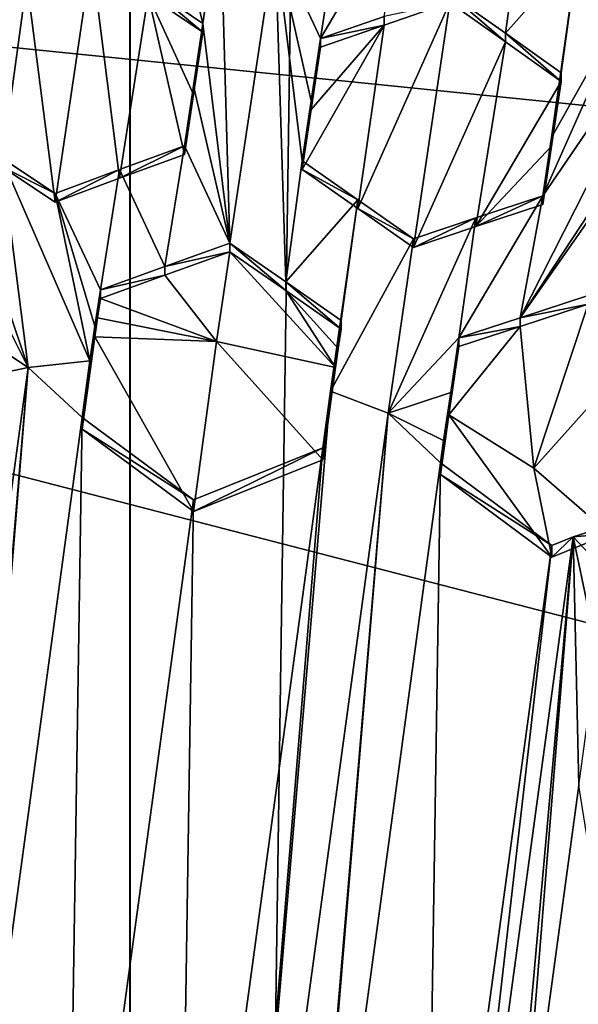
# Model space of a CAD drawing. Header units: metres. Extents: x -28 to 28, y -243 to 28.
# Tile 83 of 147: x -0.2 to 0.83, y -221.36 to -219.54. Entities that reach past the tile are written whole.
import ezdxf

# ---------------------------------------------------------------- set-up
doc = ezdxf.new("R2010")
doc.units = ezdxf.units.M
doc.layers.add('solid_10661043', color=7, linetype='CONTINUOUS')

msp = doc.modelspace()

# ---------------------------------------------------------------- linework, layer by layer
at = {"layer": 'solid_10661043'}
for points in [[(-6.468189, -240.147827, 149.682373), (0, -240.141998, 149.723801), (-2.982479, -33.177227, 120.627815)], [(0, -240.141998, 149.723801), (-0.000043, -33.363544, 120.662979), (-2.982479, -33.177227, 120.627815)], [(0, -240.141998, 149.723801), (2.982663, -33.177189, 120.627808), (-0.000043, -33.363544, 120.662979)], [(0, -240.141998, 149.723801), (6.468189, -240.147827, 149.682373), (2.982663, -33.177189, 120.627808)], [(-3.305357, -235.757614, 145.381073), (-4.885979, -33.363503, 116.919937), (0.002991, -33.878384, 117.022713)], [(3.305357, -235.757614, 145.381073), (0.002991, -33.878384, 117.022713), (4.892302, -33.362179, 116.91967)], [(0, -235.869141, 145.41066), (-3.305357, -235.757614, 145.381073), (0.002991, -33.878384, 117.022713)], [(3.305357, -235.757614, 145.381073), (0, -235.869141, 145.41066), (0.002991, -33.878384, 117.022713)], [(-5.242968, -219.076813, 116.413437), (-2.986201, -217.817337, 116.075958), (6.472847, -220.265549, 116.731956)], [(-2.986201, -217.817337, 116.075958), (4.536256, -218.580582, 116.280472), (6.472847, -220.265549, 116.731956)], [(-5.242968, -219.076813, 116.413437), (8.043475, -227.407623, 118.645668), (-8.043475, -223.244019, 117.530037)], [(-5.242968, -219.076813, 116.413437), (7.775297, -222.446243, 117.316269), (8.043475, -227.407623, 118.645668)], [(-5.242968, -219.076813, 116.413437), (6.472847, -220.265549, 116.731956), (7.775297, -222.446243, 117.316269)], [(0.135105, -219.542801, 132.449265), (0.062914, -219.249084, 132.259979), (0.033696, -219.473785, 132.406143)], [(0.135105, -219.542801, 132.449265), (0.167172, -219.320099, 132.304016), (0.062914, -219.249084, 132.259979)], [(0.387756, -219.348099, 132.311493), (0.353223, -219.570541, 132.456696), (0.509064, -219.305817, 132.275192)], [(0.471177, -219.529495, 132.421097), (0.509064, -219.305817, 132.275192), (0.353223, -219.570541, 132.456696)], [(0.135105, -219.542801, 132.449265), (0.185384, -219.949783, 132.710892), (0.167172, -219.320099, 132.304016)], [(0.167172, -219.320099, 132.304016), (0.185384, -219.949783, 132.710892), (0.269033, -219.389954, 132.345306)], [(0.387756, -219.348099, 132.311493), (0.269033, -219.389954, 132.345306), (0.353223, -219.570541, 132.456696)], [(0.69628, -219.560349, 132.416016), (0.727182, -219.336349, 132.272202), (0.593254, -219.487488, 132.382462)], [(0.69628, -219.560349, 132.416016), (0.830191, -219.409515, 132.30452), (0.727182, -219.336349, 132.272202)], [(0.269033, -219.389954, 132.345306), (0.185384, -219.949783, 132.710892), (0.289051, -220.02153, 132.750504)], [(0.269033, -219.389954, 132.345306), (0.289051, -220.02153, 132.750504), (0.319311, -219.797531, 132.604736)], [(0.335948, -219.686172, 132.53212), (0.269033, -219.389954, 132.345306), (0.319311, -219.797531, 132.604736)], [(0.353223, -219.570541, 132.456696), (0.269033, -219.389954, 132.345306), (0.335948, -219.686172, 132.53212)], [(1.173332, -219.404099, 132.246277), (0.723183, -220.088196, 132.734619), (1.017491, -219.667862, 132.431351)], [(1.173332, -219.404099, 132.246277), (1.04961, -219.444824, 132.292297), (0.723183, -220.088196, 132.734619)], [(-0.071014, -219.419189, 132.2995), (-0.191031, -219.463684, 132.3255), (-0.138837, -219.87381, 132.593307)], [(-0.019099, -219.829544, 132.566833), (-0.071014, -219.419189, 132.2995), (-0.138837, -219.87381, 132.593307)], [(-0.019099, -219.829544, 132.566833), (0.033698, -219.489944, 132.345886), (-0.071014, -219.419189, 132.2995)], [(0.69628, -219.560349, 132.416016), (0.799373, -219.633896, 132.447159), (0.830191, -219.409515, 132.30452)], [(0.781505, -219.753998, 132.523315), (0.933301, -219.483353, 132.334625), (0.830191, -219.409515, 132.30452)], [(0.781505, -219.753998, 132.523315), (0.830191, -219.409515, 132.30452), (0.799373, -219.633896, 132.447159)], [(1.04961, -219.444824, 132.292297), (0.765462, -219.861908, 132.591431), (0.723183, -220.088196, 132.734619)], [(1.04961, -219.444824, 132.292297), (0.933301, -219.483353, 132.334625), (0.765462, -219.861908, 132.591431)], [(-0.191031, -219.463684, 132.3255), (-0.311045, -219.508835, 132.34906), (-0.238024, -219.807663, 132.546082)], [(-0.191031, -219.463684, 132.3255), (-0.238024, -219.807663, 132.546082), (-0.138837, -219.87381, 132.593307)], [(0.033696, -219.473785, 132.406143), (0.033698, -219.489944, 132.345886), (0.135105, -219.558929, 132.389053)], [(0.135105, -219.542801, 132.449265), (0.033696, -219.473785, 132.406143), (0.135105, -219.558929, 132.389053)], [(-0.019099, -219.829544, 132.566833), (0.101194, -219.785873, 132.537292), (0.033698, -219.489944, 132.345886)], [(0.11783, -219.674545, 132.464584), (0.135105, -219.558929, 132.389053), (0.033698, -219.489944, 132.345886)], [(0.101194, -219.785873, 132.537292), (0.11783, -219.674545, 132.464584), (0.033698, -219.489944, 132.345886)], [(0.696281, -219.576492, 132.355728), (0.69628, -219.560349, 132.416016), (0.593254, -219.487488, 132.382462)], [(0.593254, -219.503662, 132.322144), (0.696281, -219.576492, 132.355728), (0.593254, -219.487488, 132.382462)], [(0.765462, -219.861908, 132.591431), (0.933301, -219.483353, 132.334625), (0.781505, -219.753998, 132.523315)], [(0.525431, -219.958282, 132.615936), (0.593254, -219.503662, 132.322144), (0.422694, -219.885788, 132.581909)], [(0.471174, -219.545639, 132.36084), (0.422694, -219.885788, 132.581909), (0.593254, -219.503662, 132.322144)], [(0.471177, -219.529495, 132.421097), (0.471174, -219.545639, 132.36084), (0.593254, -219.503662, 132.322144)], [(0.525431, -219.958282, 132.615936), (0.696281, -219.576492, 132.355728), (0.593254, -219.503662, 132.322144)], [(0.471177, -219.529495, 132.421097), (0.353223, -219.570541, 132.456696), (0.471174, -219.545639, 132.36084)], [(0.135105, -219.542801, 132.449265), (0.135105, -219.558929, 132.389053), (0.11783, -219.674545, 132.464584)], [(0.117842, -219.658356, 132.524628), (0.135105, -219.542801, 132.449265), (0.11783, -219.674545, 132.464584)], [(0.117842, -219.658356, 132.524628), (0.185384, -219.949783, 132.710892), (0.135105, -219.542801, 132.449265)], [(0.471174, -219.545639, 132.36084), (0.319311, -219.813614, 132.544724), (0.422694, -219.885788, 132.581909)], [(0.335959, -219.702194, 132.471954), (0.319311, -219.813614, 132.544724), (0.471174, -219.545639, 132.36084)], [(0.471174, -219.545639, 132.36084), (0.353223, -219.58667, 132.396484), (0.335959, -219.702194, 132.471954)], [(0.353223, -219.570541, 132.456696), (0.353223, -219.58667, 132.396484), (0.471174, -219.545639, 132.36084)], [(0.69628, -219.560349, 132.416016), (0.799373, -219.65004, 132.386902), (0.799373, -219.633896, 132.447159)], [(0.696281, -219.576492, 132.355728), (0.799373, -219.65004, 132.386902), (0.69628, -219.560349, 132.416016)], [(0.353223, -219.570541, 132.456696), (0.335948, -219.686172, 132.53212), (0.353223, -219.58667, 132.396484)], [(0.335948, -219.686172, 132.53212), (0.335959, -219.702194, 132.471954), (0.353223, -219.58667, 132.396484)], [(0.641179, -219.919357, 132.575943), (0.696281, -219.576492, 132.355728), (0.525431, -219.958282, 132.615936)], [(0.641179, -219.919357, 132.575943), (0.799373, -219.65004, 132.386902), (0.696281, -219.576492, 132.355728)], [(0.781506, -219.770111, 132.46315), (0.781505, -219.753998, 132.523315), (0.799373, -219.633896, 132.447159)], [(0.799373, -219.65004, 132.386902), (0.781506, -219.770111, 132.46315), (0.799373, -219.633896, 132.447159)], [(0.117842, -219.658356, 132.524628), (0.101194, -219.769806, 132.597305), (0.185384, -219.949783, 132.710892)], [(0.117842, -219.658356, 132.524628), (0.11783, -219.674545, 132.464584), (0.101194, -219.785873, 132.537292)], [(0.117842, -219.658356, 132.524628), (0.101194, -219.785873, 132.537292), (0.101194, -219.769806, 132.597305)], [(0.641179, -219.919357, 132.575943), (0.781506, -219.770111, 132.46315), (0.799373, -219.65004, 132.386902)], [(0.849652, -220.04689, 132.686417), (1.017491, -219.667862, 132.431351), (0.723183, -220.088196, 132.734619)], [(0.335948, -219.686172, 132.53212), (0.319311, -219.797531, 132.604736), (0.335959, -219.702194, 132.471954)], [(0.335959, -219.702194, 132.471954), (0.319311, -219.797531, 132.604736), (0.319311, -219.813614, 132.544724)], [(-0.188559, -220.180405, 132.859451), (-0.344957, -219.720703, 132.553604), (-0.272765, -220.013443, 132.746552)], [(-0.188559, -220.180405, 132.859451), (-0.23803, -219.79158, 132.606079), (-0.344957, -219.720703, 132.553604)], [(0.101194, -219.769806, 132.597305), (0.101194, -219.785873, 132.537292), (-0.019099, -219.829544, 132.566833)], [(0.101194, -219.769806, 132.597305), (-0.019099, -219.829544, 132.566833), (-0.019097, -219.813477, 132.626801)], [(0.101194, -219.769806, 132.597305), (-0.019097, -219.813477, 132.626801), (0.064493, -219.993057, 132.742889)], [(0.101194, -219.769806, 132.597305), (0.064493, -219.993057, 132.742889), (0.185384, -219.949783, 132.710892)], [(0.765462, -219.878006, 132.531357), (0.765462, -219.861908, 132.591431), (0.781505, -219.753998, 132.523315)], [(0.781506, -219.770111, 132.46315), (0.765462, -219.878006, 132.531357), (0.781505, -219.753998, 132.523315)], [(0.641179, -219.919357, 132.575943), (0.765462, -219.878006, 132.531357), (0.781506, -219.770111, 132.46315)], [(-0.23803, -219.79158, 132.606079), (-0.074231, -220.167816, 132.856079), (-0.138837, -219.857742, 132.653244)], [(-0.188559, -220.180405, 132.859451), (-0.074231, -220.167816, 132.856079), (-0.23803, -219.79158, 132.606079)], [(-0.23803, -219.79158, 132.606079), (-0.138837, -219.857742, 132.653244), (-0.238024, -219.807663, 132.546082)], [(0.319311, -219.797531, 132.604736), (0.289051, -220.02153, 132.750504), (0.422693, -219.869705, 132.641876)], [(0.319311, -219.813614, 132.544724), (0.319311, -219.797531, 132.604736), (0.422693, -219.869705, 132.641876)], [(-0.138837, -219.857742, 132.653244), (-0.138837, -219.87381, 132.593307), (-0.238024, -219.807663, 132.546082)], [(-0.019097, -219.813477, 132.626801), (-0.138837, -219.857742, 132.653244), (-0.054647, -220.036545, 132.771271)], [(-0.019097, -219.813477, 132.626801), (-0.019099, -219.829544, 132.566833), (-0.138837, -219.87381, 132.593307)], [(-0.019097, -219.813477, 132.626801), (-0.138837, -219.87381, 132.593307), (-0.138837, -219.857742, 132.653244)], [(-0.019097, -219.813477, 132.626801), (-0.054647, -220.036545, 132.771271), (0.064493, -219.993057, 132.742889)], [(0.422694, -219.885788, 132.581909), (0.319311, -219.813614, 132.544724), (0.422693, -219.869705, 132.641876)], [(-0.138837, -219.857742, 132.653244), (-0.074231, -220.167816, 132.856079), (-0.06473, -220.104126, 132.814957)], [(-0.138837, -219.857742, 132.653244), (-0.06473, -220.104126, 132.814957), (-0.054647, -220.036545, 132.771271)], [(0.422693, -219.869705, 132.641876), (0.289051, -220.02153, 132.750504), (0.391503, -220.093277, 132.786484)], [(0.422693, -219.869705, 132.641876), (0.381428, -220.160812, 132.830124), (0.371919, -220.224564, 132.871277)], [(0.422693, -219.869705, 132.641876), (0.371919, -220.224564, 132.871277), (0.525431, -219.942215, 132.675873)], [(0.422693, -219.869705, 132.641876), (0.391503, -220.093277, 132.786484), (0.381428, -220.160812, 132.830124)], [(0.422694, -219.885788, 132.581909), (0.422693, -219.869705, 132.641876), (0.525431, -219.942215, 132.675873)], [(0.609621, -220.125641, 132.776611), (0.765462, -219.861908, 132.591431), (0.641187, -219.903275, 132.635956)], [(0.723183, -220.088196, 132.734619), (0.765462, -219.861908, 132.591431), (0.609621, -220.125641, 132.776611)], [(0.641179, -219.919357, 132.575943), (0.765462, -219.861908, 132.591431), (0.765462, -219.878006, 132.531357)], [(0.641179, -219.919357, 132.575943), (0.641187, -219.903275, 132.635956), (0.765462, -219.861908, 132.591431)], [(0.525431, -219.958282, 132.615936), (0.422694, -219.885788, 132.581909), (0.525431, -219.942215, 132.675873)], [(0.47898, -220.265289, 132.882202), (0.641187, -219.903275, 132.635956), (0.525431, -219.942215, 132.675873)], [(0.47898, -220.265289, 132.882202), (0.609621, -220.125641, 132.776611), (0.641187, -219.903275, 132.635956)], [(0.641187, -219.903275, 132.635956), (0.525431, -219.958282, 132.615936), (0.525431, -219.942215, 132.675873)], [(0.641179, -219.919357, 132.575943), (0.525431, -219.958282, 132.615936), (0.641187, -219.903275, 132.635956)], [(0.064493, -219.993057, 132.742889), (0.185384, -219.965836, 132.651016), (0.185384, -219.949783, 132.710892)], [(0.289053, -220.037552, 132.690689), (0.289051, -220.02153, 132.750504), (0.185384, -219.949783, 132.710892)], [(0.185384, -219.965836, 132.651016), (0.289053, -220.037552, 132.690689), (0.185384, -219.949783, 132.710892)], [(0.47898, -220.265289, 132.882202), (0.525431, -219.942215, 132.675873), (0.371919, -220.224564, 132.871277)], [(0.064491, -220.009079, 132.683075), (0.160547, -220.132019, 132.75972), (0.185384, -219.965836, 132.651016)], [(0.064493, -219.993057, 132.742889), (0.064491, -220.009079, 132.683075), (0.185384, -219.965836, 132.651016)], [(0.160547, -220.132019, 132.75972), (0.380913, -220.180252, 132.772644), (0.185384, -219.965836, 132.651016)], [(0.380913, -220.180252, 132.772644), (0.289053, -220.037552, 132.690689), (0.185384, -219.965836, 132.651016)], [(0.064493, -219.993057, 132.742889), (-0.054647, -220.036545, 132.771271), (0.064491, -220.009079, 132.683075)], [(-0.188559, -220.180405, 132.859451), (-0.272765, -220.013443, 132.746552), (-0.287815, -220.114746, 132.810181)], [(0.064491, -220.009079, 132.683075), (-0.054647, -220.036545, 132.771271), (-0.054647, -220.052551, 132.711502)], [(0.064491, -220.009079, 132.683075), (-0.054647, -220.052551, 132.711502), (0.160547, -220.132019, 132.75972)], [(0.391503, -220.109299, 132.7267), (0.391503, -220.093277, 132.786484), (0.289051, -220.02153, 132.750504)], [(0.289053, -220.037552, 132.690689), (0.391503, -220.109299, 132.7267), (0.289051, -220.02153, 132.750504)], [(-0.054647, -220.052551, 132.711502), (-0.054647, -220.036545, 132.771271), (-0.06473, -220.104126, 132.814957)], [(0.386127, -220.145309, 132.750031), (0.391503, -220.109299, 132.7267), (0.289053, -220.037552, 132.690689)], [(0.386127, -220.145309, 132.750031), (0.289053, -220.037552, 132.690689), (0.380913, -220.180252, 132.772644)], [(-0.060022, -220.088577, 132.734818), (-0.054647, -220.052551, 132.711502), (-0.06473, -220.104126, 132.814957)], [(0.160547, -220.132019, 132.75972), (-0.054647, -220.052551, 132.711502), (-0.060022, -220.088577, 132.734818)], [(0.849652, -220.04689, 132.686417), (0.723183, -220.088196, 132.734619), (0.849652, -220.062958, 132.626434)], [(0.849652, -220.062958, 132.626434), (0.723173, -220.104248, 132.674728), (0.748776, -220.367371, 132.822769)], [(0.723183, -220.088196, 132.734619), (0.723173, -220.104248, 132.674728), (0.849652, -220.062958, 132.626434)], [(0.952712, -220.138885, 132.64859), (0.849652, -220.062958, 132.626434), (0.748776, -220.367371, 132.822769)], [(-0.060022, -220.088577, 132.734818), (-0.06473, -220.104126, 132.814957), (-0.065237, -220.12352, 132.757431)], [(0.160547, -220.132019, 132.75972), (-0.060022, -220.088577, 132.734818), (-0.065237, -220.12352, 132.757431)], [(0.381428, -220.160812, 132.830124), (0.391503, -220.093277, 132.786484), (0.386127, -220.145309, 132.750031)], [(0.386127, -220.145309, 132.750031), (0.391503, -220.093277, 132.786484), (0.391503, -220.109299, 132.7267)], [(0.723183, -220.088196, 132.734619), (0.609621, -220.125641, 132.776611), (0.723173, -220.104248, 132.674728)], [(-0.188559, -220.180405, 132.859451), (-0.287815, -220.114746, 132.810181), (-0.301039, -220.203842, 132.865723)], [(-0.06473, -220.104126, 132.814957), (-0.074231, -220.167816, 132.856079), (-0.065237, -220.12352, 132.757431)], [(0.723173, -220.104248, 132.674728), (0.590865, -220.267914, 132.796127), (0.748776, -220.367371, 132.822769)], [(0.723173, -220.104248, 132.674728), (0.609621, -220.141678, 132.716797), (0.590865, -220.267914, 132.796127)], [(0.609621, -220.125641, 132.776611), (0.609621, -220.141678, 132.716797), (0.723173, -220.104248, 132.674728)], [(-0.088559, -220.272949, 132.884247), (-0.088559, -220.294632, 132.803284), (-0.065237, -220.12352, 132.757431)], [(0.117561, -220.447403, 132.844223), (-0.065237, -220.12352, 132.757431), (-0.088559, -220.294632, 132.803284)], [(-0.074231, -220.167816, 132.856079), (-0.088559, -220.272949, 132.884247), (-0.065237, -220.12352, 132.757431)], [(0.117561, -220.447403, 132.844223), (0.160547, -220.132019, 132.75972), (-0.065237, -220.12352, 132.757431)], [(0.357592, -220.351364, 132.818481), (0.160547, -220.132019, 132.75972), (0.117561, -220.447403, 132.844223)], [(0.357592, -220.351364, 132.818481), (0.380913, -220.180252, 132.772644), (0.160547, -220.132019, 132.75972)], [(0.47898, -220.265289, 132.882202), (0.594597, -220.226776, 132.840134), (0.609621, -220.125641, 132.776611)], [(0.594597, -220.226776, 132.840134), (0.609621, -220.141678, 132.716797), (0.609621, -220.125641, 132.776611)], [(0.381428, -220.160812, 132.830124), (0.386127, -220.145309, 132.750031), (0.380913, -220.180252, 132.772644)], [(0.609621, -220.141678, 132.716797), (0.599862, -220.207336, 132.758148), (0.590865, -220.267914, 132.796127)], [(0.594597, -220.226776, 132.840134), (0.599862, -220.207336, 132.758148), (0.609621, -220.141678, 132.716797)], [(0.952712, -220.138885, 132.64859), (0.748776, -220.367371, 132.822769), (0.8891, -220.488953, 132.855362)], [(-0.188559, -220.180405, 132.859451), (-0.088559, -220.272949, 132.884247), (-0.074231, -220.167816, 132.856079)], [(0.371919, -220.224564, 132.871277), (0.381428, -220.160812, 132.830124), (0.380913, -220.180252, 132.772644)], [(-0.188559, -220.180405, 132.859451), (-0.47898, -222.311203, 133.430389), (-0.371919, -222.351944, 133.441315)], [(-0.188559, -220.180405, 132.859451), (-0.301039, -220.203842, 132.865723), (-0.47898, -222.311203, 133.430389)], [(-0.188559, -220.180405, 132.859451), (-0.371919, -222.351944, 133.441315), (-0.357592, -222.246811, 133.413147)], [(-0.188559, -220.180405, 132.859451), (-0.357592, -222.246811, 133.413147), (-0.088559, -220.272949, 132.884247)], [(0.357592, -220.351364, 132.818481), (0.371919, -220.224564, 132.871277), (0.380913, -220.180252, 132.772644)], [(0.594597, -220.226776, 132.840134), (0.590865, -220.267914, 132.796127), (0.599862, -220.207336, 132.758148)], [(0.188559, -222.396088, 133.45314), (0.371919, -220.224564, 132.871277), (0.357592, -220.329681, 132.899445)], [(0.47898, -220.265289, 132.882202), (0.371919, -220.224564, 132.871277), (0.188559, -222.396088, 133.45314)], [(0.357592, -220.351364, 132.818481), (0.357592, -220.329681, 132.899445), (0.371919, -220.224564, 132.871277)], [(0.47898, -220.265289, 132.882202), (0.581347, -220.316055, 132.895798), (0.594597, -220.226776, 132.840134)], [(0.581347, -220.316055, 132.895798), (0.590865, -220.267914, 132.796127), (0.594597, -220.226776, 132.840134)], [(-0.088559, -220.272949, 132.884247), (-0.357592, -222.246811, 133.413147), (-0.117561, -222.150787, 133.387405)], [(0.117561, -220.42572, 132.925186), (-0.088559, -220.272949, 132.884247), (-0.117561, -222.150787, 133.387405)], [(0.117561, -220.42572, 132.925186), (-0.088559, -220.294632, 132.803284), (-0.088559, -220.272949, 132.884247)], [(0.47898, -220.265289, 132.882202), (0.188559, -222.396088, 133.45314), (0.301039, -222.37265, 133.446869)], [(0.47898, -220.265289, 132.882202), (0.301039, -222.37265, 133.446869), (0.306677, -222.331284, 133.435776)], [(0.47898, -220.265289, 132.882202), (0.306677, -222.331284, 133.435776), (0.575709, -220.357422, 132.906876)], [(0.47898, -220.265289, 132.882202), (0.575709, -220.357422, 132.906876), (0.581347, -220.316055, 132.895798)], [(0.590865, -220.267914, 132.796127), (0.575709, -220.379105, 132.825928), (0.781829, -220.531876, 132.866852)], [(0.575709, -220.357422, 132.906876), (0.575709, -220.379105, 132.825928), (0.590865, -220.267914, 132.796127)], [(0.581347, -220.316055, 132.895798), (0.575709, -220.357422, 132.906876), (0.590865, -220.267914, 132.796127)], [(0.748776, -220.367371, 132.822769), (0.590865, -220.267914, 132.796127), (0.781829, -220.531876, 132.866852)], [(0.117561, -220.447403, 132.844223), (-0.088559, -220.294632, 132.803284), (0.117561, -220.42572, 132.925186)], [(0.088559, -222.303558, 133.428345), (0.357592, -220.329681, 132.899445), (0.117561, -220.42572, 132.925186)], [(0.088559, -222.303558, 133.428345), (0.188559, -222.396088, 133.45314), (0.357592, -220.329681, 132.899445)], [(0.357592, -220.329681, 132.899445), (0.117561, -220.447403, 132.844223), (0.117561, -220.42572, 132.925186)], [(0.357592, -220.351364, 132.818481), (0.117561, -220.447403, 132.844223), (0.357592, -220.329681, 132.899445)], [(0.546708, -222.23526, 133.410049), (0.575709, -220.357422, 132.906876), (0.306677, -222.331284, 133.435776)], [(0.546708, -222.23526, 133.410049), (0.781829, -220.510193, 132.947815), (0.575709, -220.357422, 132.906876)], [(0.575709, -220.357422, 132.906876), (0.781829, -220.510193, 132.947815), (0.575709, -220.379105, 132.825928)], [(0.8891, -220.488953, 132.855362), (0.748776, -220.367371, 132.822769), (0.781829, -220.531876, 132.866852)], [(0.781829, -220.510193, 132.947815), (0.781829, -220.531876, 132.866852), (0.575709, -220.379105, 132.825928)], [(0.088559, -222.303558, 133.428345), (0.117561, -220.42572, 132.925186), (-0.117561, -222.150787, 133.387405)], [(0.91533, -220.464691, 132.903946), (0.8891, -220.488953, 132.855362), (0.821735, -220.494217, 132.943542)], [(0.91533, -220.464691, 132.903946), (0.821735, -220.494217, 132.943542), (0.898988, -220.576599, 132.965607)], [(0.821735, -220.494217, 132.943542), (0.580976, -222.260651, 133.416855), (0.680635, -222.066666, 133.364868)], [(0.821735, -220.494217, 132.943542), (0.781829, -220.510193, 132.947815), (0.580976, -222.260651, 133.416855)], [(0.821735, -220.494217, 132.943542), (0.680635, -222.066666, 133.364868), (0.714547, -221.817856, 133.298203)], [(0.821735, -220.494217, 132.943542), (0.714547, -221.817856, 133.298203), (0.832107, -220.955322, 133.067093)], [(0.821735, -220.494217, 132.943542), (0.8891, -220.488953, 132.855362), (0.781829, -220.531876, 132.866852)], [(0.821735, -220.494217, 132.943542), (0.781829, -220.531876, 132.866852), (0.781829, -220.510193, 132.947815)], [(0.821735, -220.494217, 132.943542), (0.832107, -220.955322, 133.067093), (0.866019, -220.706512, 133.000427)], [(0.821735, -220.494217, 132.943542), (0.866019, -220.706512, 133.000427), (0.898988, -220.576599, 132.965607)], [(0.580976, -222.260651, 133.416855), (0.781829, -220.510193, 132.947815), (0.546708, -222.23526, 133.410049)], [(0.832107, -220.955322, 133.067093), (0.714547, -221.817856, 133.298203), (0.954578, -221.721817, 133.272476)]]:
    msp.add_3dface(points, dxfattribs=at)

doc.saveas('drawing.dxf')
